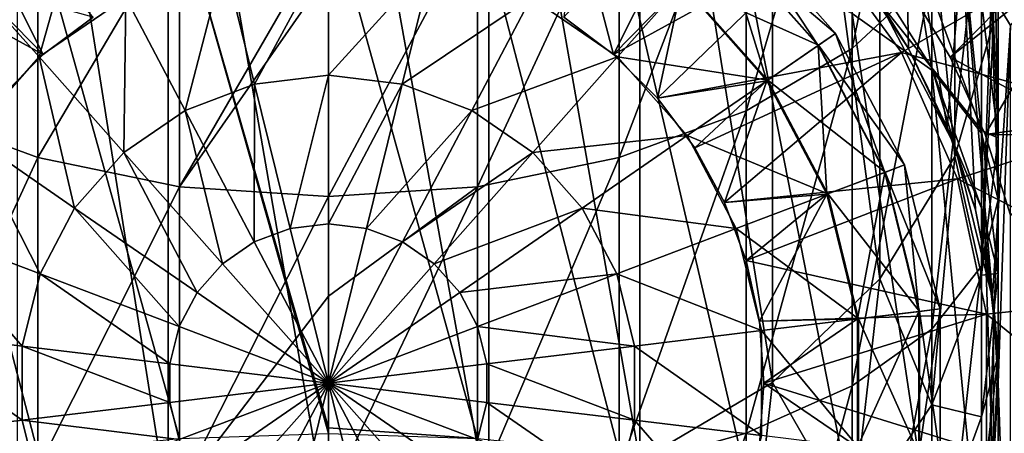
# Model space of a CAD drawing. Header units: millimetres. Extents: x -234 to 234, y -9 to 180.
# Tile 64 of 117: x -4.61 to 10.09, y 132.53 to 138.71. Entities that reach past the tile are written whole.
import ezdxf

# ---------------------------------------------------------------- set-up
doc = ezdxf.new("R2010")
doc.units = ezdxf.units.MM
doc.header["$LTSCALE"] = 106.095679
for name, color, linetype in [('22', 7, 'CONTINUOUS'), ('23', 7, 'CONTINUOUS'), ('24', 7, 'CONTINUOUS'), ('25', 7, 'CONTINUOUS'), ('26', 7, 'CONTINUOUS'), ('28', 7, 'CONTINUOUS'), ('29', 7, 'CONTINUOUS'), ('30', 7, 'CONTINUOUS'), ('44', 7, 'CONTINUOUS'), ('46', 7, 'CONTINUOUS'), ('47', 7, 'CONTINUOUS'), ('48', 7, 'CONTINUOUS'), ('49', 7, 'CONTINUOUS'), ('50', 7, 'CONTINUOUS')]:
    doc.layers.add(name, color=color, linetype=linetype)

msp = doc.modelspace()

# ---------------------------------------------------------------- linework, layer by layer
at = {"layer": '22', "color": 7, "linetype": 'CONTINUOUS', "true_color": 0xa2afbf}
for points in [[(8.66, 138.284, 26.3), (8.607, 140.91, 26.3), (7.933, 139.371, 26.3), (8.66, 138.284, 26.3)], [(9.465, 139.816, 26.3), (8.607, 140.91, 26.3), (9.238, 137.11, 26.3), (9.465, 139.816, 26.3)], [(9.238, 137.11, 26.3), (8.607, 140.91, 26.3), (8.66, 138.284, 26.3), (9.238, 137.11, 26.3)], [(9.659, 135.872, 26.3), (9.465, 139.816, 26.3), (9.238, 137.11, 26.3), (9.659, 135.872, 26.3)], [(10.183, 138.628, 26.3), (9.465, 139.816, 26.3), (9.913, 134.589, 26.3), (10.183, 138.628, 26.3)], [(9.913, 134.589, 26.3), (9.465, 139.816, 26.3), (9.659, 135.872, 26.3), (9.913, 134.589, 26.3)], [(10, 133.284, 26.3), (10.183, 138.628, 26.3), (9.913, 134.589, 26.3), (10, 133.284, 26.3)], [(10.183, 127.94, 26.3), (10.183, 138.628, 26.3), (10, 133.284, 26.3), (10.183, 127.94, 26.3)], [(9.913, 131.978, 26.3), (10.183, 127.94, 26.3), (10, 133.284, 26.3), (9.913, 131.978, 26.3)]]:
    msp.add_3dface(points, dxfattribs=at)
at = {"layer": '23', "color": 7, "linetype": 'CONTINUOUS', "true_color": 0xa2afbf}
for points in [[(9.465, 139.816, 26.3), (10.183, 138.628, 26.3), (11.117, 139.702, 25.181), (9.465, 139.816, 26.3)], [(8.629, 139.239, 14.939), (10.399, 139.287, 15.809), (9.284, 138.156, 14.939), (8.629, 139.239, 14.939)], [(10.399, 139.287, 15.809), (11.42, 136.994, 15.809), (9.284, 138.156, 14.939), (10.399, 139.287, 15.809)], [(9.284, 138.156, 14.939), (11.42, 136.994, 15.809), (9.803, 137.001, 14.939), (9.284, 138.156, 14.939)], [(9.803, 137.001, 14.939), (11.42, 136.994, 15.809), (10.18, 135.792, 14.939), (9.803, 137.001, 14.939)]]:
    msp.add_3dface(points, dxfattribs=at)
at = {"layer": '24', "color": 7, "linetype": 'CONTINUOUS', "true_color": 0xa2afbf}
for points in [[(3.514, 138.752, -16.489), (5.805, 141.274, -14.669), (4.257, 138.196, -16.489), (3.514, 138.752, -16.489)], [(5.805, 141.274, -14.669), (7.34, 139.892, -14.669), (4.257, 138.196, -16.489), (5.805, 141.274, -14.669)], [(4.257, 138.196, -16.489), (7.34, 139.892, -14.669), (4.912, 137.54, -16.489), (4.257, 138.196, -16.489)], [(7.34, 139.892, -14.669), (8.553, 138.222, -14.669), (4.912, 137.54, -16.489), (7.34, 139.892, -14.669)], [(7.34, 139.892, -14.669), (11.085, 139.683, -12.178), (8.553, 138.222, -14.669), (7.34, 139.892, -14.669)], [(8.629, 139.239, 14.939), (9.284, 138.156, 14.939), (11.501, 139.923, 12.356), (8.629, 139.239, 14.939)], [(9.284, 138.156, 14.939), (9.803, 137.001, 14.939), (11.501, 139.923, 12.356), (9.284, 138.156, 14.939)], [(9.803, 137.001, 14.939), (12.63, 137.387, 12.356), (11.501, 139.923, 12.356), (9.803, 137.001, 14.939)], [(11.085, 139.683, -12.178), (12.173, 137.239, -12.178), (8.553, 138.222, -14.669), (11.085, 139.683, -12.178)], [(4.912, 137.54, -16.489), (8.553, 138.222, -14.669), (5.468, 136.798, -16.489), (4.912, 137.54, -16.489)], [(5.468, 136.798, -16.489), (8.553, 138.222, -14.669), (5.913, 135.984, -16.489), (5.468, 136.798, -16.489)], [(8.553, 138.222, -14.669), (9.393, 136.336, -14.669), (5.913, 135.984, -16.489), (8.553, 138.222, -14.669)], [(8.553, 138.222, -14.669), (12.173, 137.239, -12.178), (9.393, 136.336, -14.669), (8.553, 138.222, -14.669)], [(9.803, 137.001, 14.939), (10.18, 135.792, 14.939), (12.63, 137.387, 12.356), (9.803, 137.001, 14.939)], [(12.173, 137.239, -12.178), (12.729, 134.621, -12.178), (9.393, 136.336, -14.669), (12.173, 137.239, -12.178)], [(5.913, 135.984, -16.489), (9.393, 136.336, -14.669), (6.237, 135.115, -16.489), (5.913, 135.984, -16.489)], [(9.393, 136.336, -14.669), (9.823, 134.316, -14.669), (6.237, 135.115, -16.489), (9.393, 136.336, -14.669)], [(9.393, 136.336, -14.669), (12.729, 134.621, -12.178), (9.823, 134.316, -14.669), (9.393, 136.336, -14.669)], [(6.237, 135.115, -16.489), (9.823, 134.316, -14.669), (6.434, 134.209, -16.489), (6.237, 135.115, -16.489)], [(12.729, 134.621, -12.178), (12.729, 131.946, -12.178), (9.823, 134.316, -14.669), (12.729, 134.621, -12.178)], [(6.434, 134.209, -16.489), (9.823, 134.316, -14.669), (6.5, 133.284, -16.489), (6.434, 134.209, -16.489)], [(9.823, 134.316, -14.669), (9.823, 132.251, -14.669), (6.5, 133.284, -16.489), (9.823, 134.316, -14.669)], [(9.823, 134.316, -14.669), (12.729, 131.946, -12.178), (9.823, 132.251, -14.669), (9.823, 134.316, -14.669)], [(6.5, 133.284, -16.489), (9.823, 132.251, -14.669), (6.434, 132.359, -16.489), (6.5, 133.284, -16.489)]]:
    msp.add_3dface(points, dxfattribs=at)
at = {"layer": '25', "color": 7, "linetype": 'CONTINUOUS', "true_color": 0xa2afbf}
for points in [[(3.514, 138.752, -16.489), (4.257, 138.196, -16.489), (3.514, 138.752, -16.689), (3.514, 138.752, -16.489)], [(4.257, 138.196, -16.489), (4.257, 138.196, -16.689), (3.514, 138.752, -16.689), (4.257, 138.196, -16.489)], [(4.257, 138.196, -16.489), (4.912, 137.54, -16.489), (4.257, 138.196, -16.689), (4.257, 138.196, -16.489)], [(4.912, 137.54, -16.489), (4.912, 137.54, -16.689), (4.257, 138.196, -16.689), (4.912, 137.54, -16.489)], [(4.912, 137.54, -16.489), (5.468, 136.798, -16.489), (4.912, 137.54, -16.689), (4.912, 137.54, -16.489)], [(5.468, 136.798, -16.489), (5.468, 136.798, -16.689), (4.912, 137.54, -16.689), (5.468, 136.798, -16.489)], [(5.468, 136.798, -16.489), (5.913, 135.984, -16.489), (5.468, 136.798, -16.689), (5.468, 136.798, -16.489)], [(5.913, 135.984, -16.489), (5.913, 135.984, -16.689), (5.468, 136.798, -16.689), (5.913, 135.984, -16.489)], [(5.913, 135.984, -16.489), (6.237, 135.115, -16.489), (5.913, 135.984, -16.689), (5.913, 135.984, -16.489)], [(6.237, 135.115, -16.489), (6.237, 135.115, -16.689), (5.913, 135.984, -16.689), (6.237, 135.115, -16.489)], [(6.237, 135.115, -16.489), (6.434, 134.209, -16.489), (6.237, 135.115, -16.689), (6.237, 135.115, -16.489)], [(6.434, 134.209, -16.489), (6.434, 134.209, -16.689), (6.237, 135.115, -16.689), (6.434, 134.209, -16.489)], [(6.434, 134.209, -16.489), (6.5, 133.284, -16.489), (6.434, 134.209, -16.689), (6.434, 134.209, -16.489)], [(6.5, 133.284, -16.489), (6.5, 133.284, -16.689), (6.434, 134.209, -16.689), (6.5, 133.284, -16.489)], [(6.5, 133.284, -16.489), (6.434, 132.359, -16.489), (6.5, 133.284, -16.689), (6.5, 133.284, -16.489)], [(6.434, 132.359, -16.489), (6.434, 132.359, -16.689), (6.5, 133.284, -16.689), (6.434, 132.359, -16.489)]]:
    msp.add_3dface(points, dxfattribs=at)
at = {"layer": '26', "color": 7, "linetype": 'CONTINUOUS', "true_color": 0xa2afbf}
for points in [[(3.514, 138.752, -16.689), (4.257, 138.196, -16.689), (3.697, 140.328, -18.58), (3.514, 138.752, -16.689)], [(3.697, 140.328, -18.58), (4.257, 138.196, -16.689), (5.276, 139.238, -18.58), (3.697, 140.328, -18.58)], [(5.889, 139.931, -20.799), (7.309, 138.329, -20.799), (6.101, 140.17, -23.183), (5.889, 139.931, -20.799)], [(6.101, 140.17, -23.183), (7.571, 138.51, -23.183), (5.895, 139.938, -25.568), (6.101, 140.17, -23.183)], [(6.101, 140.17, -23.183), (7.309, 138.329, -20.799), (7.571, 138.51, -23.183), (6.101, 140.17, -23.183)], [(5.276, 139.238, -18.58), (6.547, 137.803, -18.58), (5.889, 139.931, -20.799), (5.276, 139.238, -18.58)], [(5.895, 139.938, -25.568), (7.316, 138.334, -25.568), (5.287, 139.251, -27.791), (5.895, 139.938, -25.568)], [(5.889, 139.931, -20.799), (6.547, 137.803, -18.58), (7.309, 138.329, -20.799), (5.889, 139.931, -20.799)], [(5.895, 139.938, -25.568), (7.571, 138.51, -23.183), (7.316, 138.334, -25.568), (5.895, 139.938, -25.568)], [(0, 139.794, -29.7), (1.558, 139.605, -29.7), (0, 137.887, -31.165), (0, 139.794, -29.7)], [(0, 137.887, -31.165), (1.558, 139.605, -29.7), (1.102, 137.753, -31.165), (0, 137.887, -31.165)], [(1.558, 139.605, -29.7), (3.026, 139.048, -29.7), (1.102, 137.753, -31.165), (1.558, 139.605, -29.7)], [(3.026, 139.048, -29.7), (5.287, 139.251, -27.791), (4.317, 138.157, -29.7), (3.026, 139.048, -29.7)], [(4.257, 138.196, -16.689), (4.912, 137.54, -16.689), (5.276, 139.238, -18.58), (4.257, 138.196, -16.689)], [(5.287, 139.251, -27.791), (6.561, 137.813, -27.791), (4.317, 138.157, -29.7), (5.287, 139.251, -27.791)], [(5.276, 139.238, -18.58), (4.912, 137.54, -16.689), (6.547, 137.803, -18.58), (5.276, 139.238, -18.58)], [(5.287, 139.251, -27.791), (7.316, 138.334, -25.568), (6.561, 137.813, -27.791), (5.287, 139.251, -27.791)], [(1.102, 137.753, -31.165), (3.026, 139.048, -29.7), (2.139, 137.36, -31.165), (1.102, 137.753, -31.165)], [(3.026, 139.048, -29.7), (4.317, 138.157, -29.7), (2.139, 137.36, -31.165), (3.026, 139.048, -29.7)], [(7.309, 138.329, -20.799), (8.304, 136.433, -20.799), (7.571, 138.51, -23.183), (7.309, 138.329, -20.799)], [(7.571, 138.51, -23.183), (8.602, 136.546, -23.183), (7.316, 138.334, -25.568), (7.571, 138.51, -23.183)], [(7.571, 138.51, -23.183), (8.304, 136.433, -20.799), (8.602, 136.546, -23.183), (7.571, 138.51, -23.183)], [(6.547, 137.803, -18.58), (7.439, 136.105, -18.58), (7.309, 138.329, -20.799), (6.547, 137.803, -18.58)], [(7.316, 138.334, -25.568), (8.312, 136.436, -25.568), (6.561, 137.813, -27.791), (7.316, 138.334, -25.568)], [(7.309, 138.329, -20.799), (7.439, 136.105, -18.58), (8.304, 136.433, -20.799), (7.309, 138.329, -20.799)], [(7.316, 138.334, -25.568), (8.602, 136.546, -23.183), (8.312, 136.436, -25.568), (7.316, 138.334, -25.568)], [(2.139, 137.36, -31.165), (4.317, 138.157, -29.7), (3.053, 136.729, -31.165), (2.139, 137.36, -31.165)], [(4.317, 138.157, -29.7), (5.358, 136.982, -29.7), (3.053, 136.729, -31.165), (4.317, 138.157, -29.7)], [(4.317, 138.157, -29.7), (6.561, 137.813, -27.791), (5.358, 136.982, -29.7), (4.317, 138.157, -29.7)], [(0, 135.666, -32.086), (0, 137.887, -31.165), (1.102, 137.753, -31.165), (0, 135.666, -32.086)], [(0.57, 135.596, -32.086), (0, 135.666, -32.086), (1.102, 137.753, -31.165), (0.57, 135.596, -32.086)], [(0.57, 135.596, -32.086), (1.102, 137.753, -31.165), (2.139, 137.36, -31.165), (0.57, 135.596, -32.086)], [(4.912, 137.54, -16.689), (5.468, 136.798, -16.689), (6.547, 137.803, -18.58), (4.912, 137.54, -16.689)], [(6.561, 137.813, -27.791), (7.455, 136.111, -27.791), (5.358, 136.982, -29.7), (6.561, 137.813, -27.791)], [(5.468, 136.798, -16.689), (5.913, 135.984, -16.689), (6.547, 137.803, -18.58), (5.468, 136.798, -16.689)], [(6.547, 137.803, -18.58), (5.913, 135.984, -16.689), (7.439, 136.105, -18.58), (6.547, 137.803, -18.58)], [(6.561, 137.813, -27.791), (8.312, 136.436, -25.568), (7.455, 136.111, -27.791), (6.561, 137.813, -27.791)], [(1.107, 135.393, -32.086), (0.57, 135.596, -32.086), (2.139, 137.36, -31.165), (1.107, 135.393, -32.086)], [(1.107, 135.393, -32.086), (2.139, 137.36, -31.165), (3.053, 136.729, -31.165), (1.107, 135.393, -32.086)], [(3.053, 136.729, -31.165), (5.358, 136.982, -29.7), (3.789, 135.899, -31.165), (3.053, 136.729, -31.165)], [(5.358, 136.982, -29.7), (6.087, 135.592, -29.7), (3.789, 135.899, -31.165), (5.358, 136.982, -29.7)], [(5.358, 136.982, -29.7), (7.455, 136.111, -27.791), (6.087, 135.592, -29.7), (5.358, 136.982, -29.7)], [(1.58, 135.066, -32.086), (1.107, 135.393, -32.086), (3.053, 136.729, -31.165), (1.58, 135.066, -32.086)], [(1.58, 135.066, -32.086), (3.053, 136.729, -31.165), (3.789, 135.899, -31.165), (1.58, 135.066, -32.086)], [(7.439, 136.105, -18.58), (7.898, 134.243, -18.58), (8.304, 136.433, -20.799), (7.439, 136.105, -18.58)], [(8.312, 136.436, -25.568), (8.825, 134.355, -25.568), (7.455, 136.111, -27.791), (8.312, 136.436, -25.568)], [(8.304, 136.433, -20.799), (7.898, 134.243, -18.58), (8.816, 134.354, -20.799), (8.304, 136.433, -20.799)], [(8.304, 136.433, -20.799), (8.816, 134.354, -20.799), (8.602, 136.546, -23.183), (8.304, 136.433, -20.799)], [(8.602, 136.546, -23.183), (9.133, 134.393, -23.183), (8.312, 136.436, -25.568), (8.602, 136.546, -23.183)], [(8.312, 136.436, -25.568), (9.133, 134.393, -23.183), (8.825, 134.355, -25.568), (8.312, 136.436, -25.568)], [(8.602, 136.546, -23.183), (8.816, 134.354, -20.799), (9.133, 134.393, -23.183), (8.602, 136.546, -23.183)], [(7.455, 136.111, -27.791), (7.915, 134.245, -27.791), (6.087, 135.592, -29.7), (7.455, 136.111, -27.791)], [(7.455, 136.111, -27.791), (8.825, 134.355, -25.568), (7.915, 134.245, -27.791), (7.455, 136.111, -27.791)], [(5.913, 135.984, -16.689), (6.237, 135.115, -16.689), (7.439, 136.105, -18.58), (5.913, 135.984, -16.689)], [(6.237, 135.115, -16.689), (6.434, 134.209, -16.689), (7.439, 136.105, -18.58), (6.237, 135.115, -16.689)], [(7.439, 136.105, -18.58), (6.434, 134.209, -16.689), (7.898, 134.243, -18.58), (7.439, 136.105, -18.58)], [(1.96, 134.637, -32.086), (1.58, 135.066, -32.086), (3.789, 135.899, -31.165), (1.96, 134.637, -32.086)], [(1.96, 134.637, -32.086), (3.789, 135.899, -31.165), (4.304, 134.916, -31.165), (1.96, 134.637, -32.086)], [(3.789, 135.899, -31.165), (6.087, 135.592, -29.7), (4.304, 134.916, -31.165), (3.789, 135.899, -31.165)], [(0.57, 135.596, -32.086), (0, 133.284, -32.4), (0, 135.666, -32.086), (0.57, 135.596, -32.086)], [(1.107, 135.393, -32.086), (0, 133.284, -32.4), (0.57, 135.596, -32.086), (1.107, 135.393, -32.086)], [(6.087, 135.592, -29.7), (6.463, 134.068, -29.7), (4.304, 134.916, -31.165), (6.087, 135.592, -29.7)], [(6.087, 135.592, -29.7), (7.915, 134.245, -27.791), (6.463, 134.068, -29.7), (6.087, 135.592, -29.7)], [(1.58, 135.066, -32.086), (0, 133.284, -32.4), (1.107, 135.393, -32.086), (1.58, 135.066, -32.086)], [(1.96, 134.637, -32.086), (0, 133.284, -32.4), (1.58, 135.066, -32.086), (1.96, 134.637, -32.086)], [(2.227, 134.128, -32.086), (1.96, 134.637, -32.086), (4.304, 134.916, -31.165), (2.227, 134.128, -32.086)], [(2.227, 134.128, -32.086), (4.304, 134.916, -31.165), (4.57, 133.838, -31.165), (2.227, 134.128, -32.086)], [(4.304, 134.916, -31.165), (6.463, 134.068, -29.7), (4.57, 133.838, -31.165), (4.304, 134.916, -31.165)], [(2.227, 134.128, -32.086), (0, 133.284, -32.4), (1.96, 134.637, -32.086), (2.227, 134.128, -32.086)], [(7.898, 134.243, -18.58), (7.898, 132.325, -18.58), (8.816, 134.354, -20.799), (7.898, 134.243, -18.58)], [(8.816, 134.354, -20.799), (7.898, 132.325, -18.58), (8.816, 132.213, -20.799), (8.816, 134.354, -20.799)], [(8.825, 134.355, -25.568), (8.825, 132.212, -25.568), (7.915, 134.245, -27.791), (8.825, 134.355, -25.568)], [(8.816, 134.354, -20.799), (8.816, 132.213, -20.799), (9.133, 134.393, -23.183), (8.816, 134.354, -20.799)], [(9.133, 134.393, -23.183), (8.816, 132.213, -20.799), (9.133, 132.175, -23.183), (9.133, 134.393, -23.183)], [(9.133, 134.393, -23.183), (9.133, 132.175, -23.183), (8.825, 134.355, -25.568), (9.133, 134.393, -23.183)], [(8.825, 134.355, -25.568), (9.133, 132.175, -23.183), (8.825, 132.212, -25.568), (8.825, 134.355, -25.568)], [(6.434, 134.209, -16.689), (6.5, 133.284, -16.689), (7.898, 134.243, -18.58), (6.434, 134.209, -16.689)], [(7.915, 134.245, -27.791), (7.915, 132.323, -27.791), (6.463, 134.068, -29.7), (7.915, 134.245, -27.791)], [(7.898, 134.243, -18.58), (6.5, 133.284, -16.689), (7.898, 132.325, -18.58), (7.898, 134.243, -18.58)], [(7.915, 134.245, -27.791), (8.825, 132.212, -25.568), (7.915, 132.323, -27.791), (7.915, 134.245, -27.791)], [(2.365, 133.571, -32.086), (0, 133.284, -32.4), (2.227, 134.128, -32.086), (2.365, 133.571, -32.086)], [(2.365, 133.571, -32.086), (2.227, 134.128, -32.086), (4.57, 133.838, -31.165), (2.365, 133.571, -32.086)], [(6.463, 134.068, -29.7), (6.463, 132.499, -29.7), (4.57, 133.838, -31.165), (6.463, 134.068, -29.7)], [(6.463, 134.068, -29.7), (7.915, 132.323, -27.791), (6.463, 132.499, -29.7), (6.463, 134.068, -29.7)], [(2.365, 133.571, -32.086), (4.57, 133.838, -31.165), (4.57, 132.729, -31.165), (2.365, 133.571, -32.086)], [(4.57, 133.838, -31.165), (6.463, 132.499, -29.7), (4.57, 132.729, -31.165), (4.57, 133.838, -31.165)], [(2.365, 132.996, -32.086), (0, 133.284, -32.4), (2.365, 133.571, -32.086), (2.365, 132.996, -32.086)], [(2.365, 132.996, -32.086), (2.365, 133.571, -32.086), (4.57, 132.729, -31.165), (2.365, 132.996, -32.086)], [(0, 130.902, -32.086), (0, 133.284, -32.4), (0.57, 130.971, -32.086), (0, 130.902, -32.086)], [(0.57, 130.971, -32.086), (0, 133.284, -32.4), (1.107, 131.174, -32.086), (0.57, 130.971, -32.086)], [(1.107, 131.174, -32.086), (0, 133.284, -32.4), (1.58, 131.501, -32.086), (1.107, 131.174, -32.086)], [(1.58, 131.501, -32.086), (0, 133.284, -32.4), (1.96, 131.93, -32.086), (1.58, 131.501, -32.086)], [(1.96, 131.93, -32.086), (0, 133.284, -32.4), (2.227, 132.439, -32.086), (1.96, 131.93, -32.086)], [(2.227, 132.439, -32.086), (0, 133.284, -32.4), (2.365, 132.996, -32.086), (2.227, 132.439, -32.086)], [(6.5, 133.284, -16.689), (6.434, 132.359, -16.689), (7.898, 132.325, -18.58), (6.5, 133.284, -16.689)], [(2.227, 132.439, -32.086), (2.365, 132.996, -32.086), (4.304, 131.651, -31.165), (2.227, 132.439, -32.086)], [(2.365, 132.996, -32.086), (4.57, 132.729, -31.165), (4.304, 131.651, -31.165), (2.365, 132.996, -32.086)], [(4.57, 132.729, -31.165), (6.087, 130.975, -29.7), (4.304, 131.651, -31.165), (4.57, 132.729, -31.165)], [(6.463, 132.499, -29.7), (6.087, 130.975, -29.7), (4.57, 132.729, -31.165), (6.463, 132.499, -29.7)]]:
    msp.add_3dface(points, dxfattribs=at)
at = {"layer": '28', "color": 7, "linetype": 'CONTINUOUS', "true_color": 0xa2afbf}
for points in [[(-7.34, 139.892, -14.669), (-5.805, 141.274, -14.669), (-4.257, 138.196, -16.489), (-7.34, 139.892, -14.669)], [(-4.257, 138.196, -16.489), (-5.805, 141.274, -14.669), (-3.514, 138.752, -16.489), (-4.257, 138.196, -16.489)], [(-4.912, 137.54, -16.489), (-7.34, 139.892, -14.669), (-4.257, 138.196, -16.489), (-4.912, 137.54, -16.489)]]:
    msp.add_3dface(points, dxfattribs=at)
at = {"layer": '29', "color": 7, "linetype": 'CONTINUOUS', "true_color": 0xa2afbf}
for points in [[(-4.257, 138.196, -16.489), (-3.514, 138.752, -16.489), (-4.257, 138.196, -16.689), (-4.257, 138.196, -16.489)], [(-3.514, 138.752, -16.489), (-3.514, 138.752, -16.689), (-4.257, 138.196, -16.689), (-3.514, 138.752, -16.489)], [(-4.912, 137.54, -16.489), (-4.257, 138.196, -16.489), (-4.912, 137.54, -16.689), (-4.912, 137.54, -16.489)], [(-4.257, 138.196, -16.489), (-4.257, 138.196, -16.689), (-4.912, 137.54, -16.689), (-4.257, 138.196, -16.489)]]:
    msp.add_3dface(points, dxfattribs=at)
at = {"layer": '30', "color": 7, "linetype": 'CONTINUOUS', "true_color": 0xa2afbf}
for points in [[(-5.287, 139.251, -27.791), (-3.705, 140.343, -27.791), (-4.317, 138.157, -29.7), (-5.287, 139.251, -27.791)], [(-4.317, 138.157, -29.7), (-3.705, 140.343, -27.791), (-3.026, 139.048, -29.7), (-4.317, 138.157, -29.7)], [(-1.558, 139.605, -29.7), (0, 139.794, -29.7), (-1.102, 137.753, -31.165), (-1.558, 139.605, -29.7)], [(0, 139.794, -29.7), (0, 137.887, -31.165), (-1.102, 137.753, -31.165), (0, 139.794, -29.7)], [(-3.026, 139.048, -29.7), (-1.558, 139.605, -29.7), (-2.139, 137.36, -31.165), (-3.026, 139.048, -29.7)], [(-2.139, 137.36, -31.165), (-1.558, 139.605, -29.7), (-1.102, 137.753, -31.165), (-2.139, 137.36, -31.165)], [(-5.358, 136.982, -29.7), (-5.287, 139.251, -27.791), (-4.317, 138.157, -29.7), (-5.358, 136.982, -29.7)], [(-3.514, 138.752, -16.689), (-5.276, 139.238, -18.58), (-4.257, 138.196, -16.689), (-3.514, 138.752, -16.689)], [(-4.257, 138.196, -16.689), (-5.276, 139.238, -18.58), (-4.912, 137.54, -16.689), (-4.257, 138.196, -16.689)], [(-4.317, 138.157, -29.7), (-3.026, 139.048, -29.7), (-3.053, 136.729, -31.165), (-4.317, 138.157, -29.7)], [(-3.053, 136.729, -31.165), (-3.026, 139.048, -29.7), (-2.139, 137.36, -31.165), (-3.053, 136.729, -31.165)], [(-5.358, 136.982, -29.7), (-4.317, 138.157, -29.7), (-3.789, 135.899, -31.165), (-5.358, 136.982, -29.7)], [(-3.789, 135.899, -31.165), (-4.317, 138.157, -29.7), (-3.053, 136.729, -31.165), (-3.789, 135.899, -31.165)], [(-1.102, 137.753, -31.165), (0, 137.887, -31.165), (-0.57, 135.596, -32.086), (-1.102, 137.753, -31.165)], [(0, 137.887, -31.165), (0, 135.666, -32.086), (-0.57, 135.596, -32.086), (0, 137.887, -31.165)], [(-2.139, 137.36, -31.165), (-1.102, 137.753, -31.165), (-1.107, 135.393, -32.086), (-2.139, 137.36, -31.165)], [(-1.107, 135.393, -32.086), (-1.102, 137.753, -31.165), (-0.57, 135.596, -32.086), (-1.107, 135.393, -32.086)], [(-3.053, 136.729, -31.165), (-2.139, 137.36, -31.165), (-1.58, 135.066, -32.086), (-3.053, 136.729, -31.165)], [(-1.58, 135.066, -32.086), (-2.139, 137.36, -31.165), (-1.107, 135.393, -32.086), (-1.58, 135.066, -32.086)], [(-6.087, 135.592, -29.7), (-5.358, 136.982, -29.7), (-4.304, 134.916, -31.165), (-6.087, 135.592, -29.7)], [(-4.304, 134.916, -31.165), (-5.358, 136.982, -29.7), (-3.789, 135.899, -31.165), (-4.304, 134.916, -31.165)], [(-3.789, 135.899, -31.165), (-3.053, 136.729, -31.165), (-1.96, 134.637, -32.086), (-3.789, 135.899, -31.165)], [(-1.96, 134.637, -32.086), (-3.053, 136.729, -31.165), (-1.58, 135.066, -32.086), (-1.96, 134.637, -32.086)], [(-4.304, 134.916, -31.165), (-3.789, 135.899, -31.165), (-2.227, 134.128, -32.086), (-4.304, 134.916, -31.165)], [(-2.227, 134.128, -32.086), (-3.789, 135.899, -31.165), (-1.96, 134.637, -32.086), (-2.227, 134.128, -32.086)], [(-6.463, 134.068, -29.7), (-6.087, 135.592, -29.7), (-4.57, 133.838, -31.165), (-6.463, 134.068, -29.7)], [(-4.57, 133.838, -31.165), (-6.087, 135.592, -29.7), (-4.304, 134.916, -31.165), (-4.57, 133.838, -31.165)], [(0, 133.284, -32.4), (-1.107, 135.393, -32.086), (-0.57, 135.596, -32.086), (0, 133.284, -32.4)], [(0, 135.666, -32.086), (0, 133.284, -32.4), (-0.57, 135.596, -32.086), (0, 135.666, -32.086)], [(0, 133.284, -32.4), (-1.58, 135.066, -32.086), (-1.107, 135.393, -32.086), (0, 133.284, -32.4)], [(0, 133.284, -32.4), (-1.96, 134.637, -32.086), (-1.58, 135.066, -32.086), (0, 133.284, -32.4)], [(-4.57, 133.838, -31.165), (-4.304, 134.916, -31.165), (-2.365, 133.571, -32.086), (-4.57, 133.838, -31.165)], [(-2.365, 133.571, -32.086), (-4.304, 134.916, -31.165), (-2.227, 134.128, -32.086), (-2.365, 133.571, -32.086)], [(0, 133.284, -32.4), (-2.227, 134.128, -32.086), (-1.96, 134.637, -32.086), (0, 133.284, -32.4)], [(-6.463, 132.499, -29.7), (-6.463, 134.068, -29.7), (-4.57, 132.729, -31.165), (-6.463, 132.499, -29.7)], [(-4.57, 132.729, -31.165), (-6.463, 134.068, -29.7), (-4.57, 133.838, -31.165), (-4.57, 132.729, -31.165)], [(0, 133.284, -32.4), (-2.365, 133.571, -32.086), (-2.227, 134.128, -32.086), (0, 133.284, -32.4)], [(-4.57, 132.729, -31.165), (-4.57, 133.838, -31.165), (-2.365, 132.996, -32.086), (-4.57, 132.729, -31.165)], [(-2.365, 132.996, -32.086), (-4.57, 133.838, -31.165), (-2.365, 133.571, -32.086), (-2.365, 132.996, -32.086)], [(0, 133.284, -32.4), (-2.365, 132.996, -32.086), (-2.365, 133.571, -32.086), (0, 133.284, -32.4)], [(0, 133.284, -32.4), (-2.227, 132.439, -32.086), (-2.365, 132.996, -32.086), (0, 133.284, -32.4)], [(0, 133.284, -32.4), (-1.96, 131.93, -32.086), (-2.227, 132.439, -32.086), (0, 133.284, -32.4)], [(0, 133.284, -32.4), (-1.58, 131.501, -32.086), (-1.96, 131.93, -32.086), (0, 133.284, -32.4)], [(0, 133.284, -32.4), (-1.107, 131.174, -32.086), (-1.58, 131.501, -32.086), (0, 133.284, -32.4)], [(0, 133.284, -32.4), (-0.57, 130.971, -32.086), (-1.107, 131.174, -32.086), (0, 133.284, -32.4)], [(0, 133.284, -32.4), (0, 130.902, -32.086), (-0.57, 130.971, -32.086), (0, 133.284, -32.4)], [(-2.227, 132.439, -32.086), (-4.57, 132.729, -31.165), (-2.365, 132.996, -32.086), (-2.227, 132.439, -32.086)], [(-4.304, 131.651, -31.165), (-6.463, 132.499, -29.7), (-4.57, 132.729, -31.165), (-4.304, 131.651, -31.165)], [(-4.304, 131.651, -31.165), (-4.57, 132.729, -31.165), (-2.227, 132.439, -32.086), (-4.304, 131.651, -31.165)]]:
    msp.add_3dface(points, dxfattribs=at)
at = {"layer": '44', "color": 7, "linetype": 'CONTINUOUS', "true_color": 0xa2afbf}
for points in [[(8.66, 138.284, 26.3), (7.933, 139.371, 26.3), (8.23, 138.964, 50.17), (8.66, 138.284, 26.3)], [(9.35, 136.83, 50.17), (8.66, 138.284, 26.3), (8.23, 138.964, 50.17), (9.35, 136.83, 50.17)], [(9.238, 137.11, 26.3), (8.66, 138.284, 26.3), (9.35, 136.83, 50.17), (9.238, 137.11, 26.3)], [(9.659, 135.872, 26.3), (9.238, 137.11, 26.3), (9.35, 136.83, 50.17), (9.659, 135.872, 26.3)], [(9.927, 134.489, 50.17), (9.659, 135.872, 26.3), (9.35, 136.83, 50.17), (9.927, 134.489, 50.17)], [(9.913, 134.589, 26.3), (9.659, 135.872, 26.3), (9.927, 134.489, 50.17), (9.913, 134.589, 26.3)], [(10, 133.284, 26.3), (9.913, 134.589, 26.3), (9.927, 134.489, 50.17), (10, 133.284, 26.3)], [(9.927, 132.078, 50.17), (10, 133.284, 26.3), (9.927, 134.489, 50.17), (9.927, 132.078, 50.17)], [(9.913, 131.978, 26.3), (10, 133.284, 26.3), (9.927, 132.078, 50.17), (9.913, 131.978, 26.3)]]:
    msp.add_3dface(points, dxfattribs=at)
at = {"layer": '46', "color": 7, "linetype": 'CONTINUOUS', "true_color": 0xa2afbf}
for points in [[(10, 136.943, 67.945), (9.749, 138.987, 67.066), (9.927, 140.744, 72.726), (10, 136.943, 67.945)], [(9.927, 138.678, 73.968), (10, 136.943, 67.945), (9.927, 140.744, 72.726), (9.927, 138.678, 73.968)], [(9.01, 137.994, 55.653), (8.23, 138.964, 50.17), (7.818, 139.873, 55.398), (9.01, 137.994, 55.653)], [(9.01, 137.994, 55.653), (7.818, 139.873, 55.398), (9.01, 139.103, 61.042), (9.01, 137.994, 55.653)], [(9.749, 137.066, 61.607), (9.01, 137.994, 55.653), (9.01, 139.103, 61.042), (9.749, 137.066, 61.607)], [(9.749, 137.066, 61.607), (9.01, 139.103, 61.042), (9.749, 138.987, 67.066), (9.749, 137.066, 61.607)], [(9.35, 136.83, 50.17), (8.23, 138.964, 50.17), (9.01, 137.994, 55.653), (9.35, 136.83, 50.17)], [(10, 136.943, 67.945), (9.749, 137.066, 61.607), (9.749, 138.987, 67.066), (10, 136.943, 67.945)], [(9.35, 136.671, 75.173), (9.749, 134.899, 68.824), (9.927, 138.678, 73.968), (9.35, 136.671, 75.173)], [(9.749, 134.899, 68.824), (10, 136.943, 67.945), (9.927, 138.678, 73.968), (9.749, 134.899, 68.824)], [(9.749, 135.899, 55.939), (9.35, 136.83, 50.17), (9.01, 137.994, 55.653), (9.749, 135.899, 55.939)], [(9.749, 135.899, 55.939), (9.01, 137.994, 55.653), (9.749, 137.066, 61.607), (9.749, 135.899, 55.939)], [(10, 134.922, 62.202), (9.749, 135.899, 55.939), (9.749, 137.066, 61.607), (10, 134.922, 62.202)], [(10, 134.922, 62.202), (9.749, 137.066, 61.607), (10, 136.943, 67.945), (10, 134.922, 62.202)], [(9.749, 134.899, 68.824), (10, 134.922, 62.202), (10, 136.943, 67.945), (9.749, 134.899, 68.824)], [(9.927, 134.489, 50.17), (9.35, 136.83, 50.17), (9.749, 135.899, 55.939), (9.927, 134.489, 50.17)], [(8.23, 134.842, 76.273), (9.01, 132.957, 69.659), (9.35, 136.671, 75.173), (8.23, 134.842, 76.273)], [(9.01, 132.957, 69.659), (9.749, 134.899, 68.824), (9.35, 136.671, 75.173), (9.01, 132.957, 69.659)], [(10, 133.695, 56.239), (9.927, 134.489, 50.17), (9.749, 135.899, 55.939), (10, 133.695, 56.239)], [(10, 133.695, 56.239), (9.749, 135.899, 55.939), (10, 134.922, 62.202), (10, 133.695, 56.239)], [(6.631, 133.295, 77.202), (7.818, 131.215, 70.408), (8.23, 134.842, 76.273), (6.631, 133.295, 77.202)], [(7.818, 131.215, 70.408), (9.01, 132.957, 69.659), (8.23, 134.842, 76.273), (7.818, 131.215, 70.408)], [(9.01, 132.957, 69.659), (9.749, 132.778, 62.797), (9.749, 134.899, 68.824), (9.01, 132.957, 69.659)], [(9.749, 132.778, 62.797), (10, 133.695, 56.239), (10, 134.922, 62.202), (9.749, 132.778, 62.797)], [(9.749, 132.778, 62.797), (10, 134.922, 62.202), (9.749, 134.899, 68.824), (9.749, 132.778, 62.797)], [(9.927, 132.078, 50.17), (9.927, 134.489, 50.17), (10, 133.695, 56.239), (9.927, 132.078, 50.17)], [(9.749, 131.49, 56.539), (9.927, 132.078, 50.17), (10, 133.695, 56.239), (9.749, 131.49, 56.539)], [(9.749, 131.49, 56.539), (10, 133.695, 56.239), (9.749, 132.778, 62.797), (9.749, 131.49, 56.539)], [(4.647, 132.121, 77.907), (6.235, 129.76, 71.033), (6.631, 133.295, 77.202), (4.647, 132.121, 77.907)], [(6.235, 129.76, 71.033), (7.818, 131.215, 70.408), (6.631, 133.295, 77.202), (6.235, 129.76, 71.033)], [(7.818, 131.215, 70.408), (9.01, 130.741, 63.362), (9.01, 132.957, 69.659), (7.818, 131.215, 70.408)], [(9.01, 130.741, 63.362), (9.749, 132.778, 62.797), (9.01, 132.957, 69.659), (9.01, 130.741, 63.362)], [(9.01, 130.741, 63.362), (9.749, 131.49, 56.539), (9.749, 132.778, 62.797), (9.01, 130.741, 63.362)]]:
    msp.add_3dface(points, dxfattribs=at)
at = {"layer": '47', "color": 7, "linetype": 'CONTINUOUS', "true_color": 0xa2afbf}
for points in [[(-4.647, 132.121, 77.907), (-2.393, 131.388, 78.348), (-4.647, 145.695, 100.499), (-4.647, 132.121, 77.907)], [(-4.647, 145.695, 100.499), (-2.393, 131.388, 78.348), (-2.393, 144.963, 100.939), (-4.647, 145.695, 100.499)], [(-2.393, 131.388, 78.348), (0, 131.139, 78.497), (-2.393, 144.963, 100.939), (-2.393, 131.388, 78.348)], [(-2.393, 144.963, 100.939), (0, 131.139, 78.497), (0, 144.714, 101.089), (-2.393, 144.963, 100.939)]]:
    msp.add_3dface(points, dxfattribs=at)
at = {"layer": '48', "color": 7, "linetype": 'CONTINUOUS', "true_color": 0xa2afbf}
for points in [[(9.35, 150.246, 97.765), (9.927, 138.678, 73.968), (9.927, 152.252, 96.559), (9.35, 150.246, 97.765)], [(9.927, 138.678, 73.968), (9.927, 140.744, 72.726), (9.927, 152.252, 96.559), (9.927, 138.678, 73.968)], [(8.23, 148.416, 98.864), (9.35, 136.671, 75.173), (9.35, 150.246, 97.765), (8.23, 148.416, 98.864)], [(9.35, 136.671, 75.173), (9.927, 138.678, 73.968), (9.35, 150.246, 97.765), (9.35, 136.671, 75.173)], [(6.631, 146.869, 99.793), (8.23, 134.842, 76.273), (8.23, 148.416, 98.864), (6.631, 146.869, 99.793)], [(8.23, 134.842, 76.273), (9.35, 136.671, 75.173), (8.23, 148.416, 98.864), (8.23, 134.842, 76.273)], [(4.647, 145.695, 100.499), (6.631, 133.295, 77.202), (6.631, 146.869, 99.793), (4.647, 145.695, 100.499)], [(6.631, 133.295, 77.202), (8.23, 134.842, 76.273), (6.631, 146.869, 99.793), (6.631, 133.295, 77.202)], [(2.393, 144.963, 100.939), (4.647, 132.121, 77.907), (4.647, 145.695, 100.499), (2.393, 144.963, 100.939)], [(4.647, 132.121, 77.907), (6.631, 133.295, 77.202), (4.647, 145.695, 100.499), (4.647, 132.121, 77.907)], [(0, 144.714, 101.089), (2.393, 131.388, 78.348), (2.393, 144.963, 100.939), (0, 144.714, 101.089)], [(2.393, 131.388, 78.348), (4.647, 132.121, 77.907), (2.393, 144.963, 100.939), (2.393, 131.388, 78.348)], [(0, 131.139, 78.497), (2.393, 131.388, 78.348), (0, 144.714, 101.089), (0, 131.139, 78.497)]]:
    msp.add_3dface(points, dxfattribs=at)
at = {"layer": '49', "color": 7, "linetype": 'CONTINUOUS', "true_color": 0xa2afbf}
for points in [[(-6.235, 141.623, 141.57), (-4.339, 140.775, 140.733), (-6.235, 137.352, 145.241), (-6.235, 141.623, 141.57)], [(-6.235, 137.352, 145.241), (-4.339, 140.775, 140.733), (-4.339, 136.653, 144.276), (-6.235, 137.352, 145.241)], [(-4.339, 140.775, 140.733), (-2.225, 140.249, 140.214), (-4.339, 136.653, 144.276), (-4.339, 140.775, 140.733)], [(-2.225, 132.457, 167.045), (-2.225, 140.375, 163.882), (-4.339, 140.045, 163.22), (-2.225, 132.457, 167.045)], [(0, 140.487, 164.106), (-2.225, 140.375, 163.882), (0, 132.614, 167.259), (0, 140.487, 164.106)], [(-2.225, 132.457, 167.045), (0, 132.531, 167.285), (-2.225, 140.375, 163.882), (-2.225, 132.457, 167.045)], [(-2.225, 140.375, 163.882), (0, 132.531, 167.285), (0, 132.614, 167.259), (-2.225, 140.375, 163.882)], [(-4.339, 136.653, 144.276), (-2.225, 140.249, 140.214), (-2.225, 136.219, 143.677), (-4.339, 136.653, 144.276)], [(-2.225, 140.249, 140.214), (0, 140.07, 140.038), (-2.225, 136.219, 143.677), (-2.225, 140.249, 140.214)], [(-4.339, 132.24, 166.338), (-4.339, 140.045, 163.22), (-6.235, 139.513, 162.154), (-4.339, 132.24, 166.338)], [(-4.339, 132.24, 166.338), (-2.225, 132.457, 167.045), (-4.339, 140.045, 163.22), (-4.339, 132.24, 166.338)], [(0, 140.07, 140.038), (0, 139.417, 140.682), (-2.225, 136.219, 143.677), (0, 140.07, 140.038)], [(-6.235, 131.891, 165.199), (-4.339, 132.24, 166.338), (-6.235, 139.513, 162.154), (-6.235, 131.891, 165.199)], [(-2.225, 136.219, 143.677), (0, 139.417, 140.682), (0, 136.071, 143.474), (-2.225, 136.219, 143.677)], [(-6.235, 137.352, 145.241), (-4.339, 136.653, 144.276), (-6.235, 132.536, 148.16), (-6.235, 137.352, 145.241)], [(-6.235, 132.536, 148.16), (-4.339, 136.653, 144.276), (-4.339, 132.005, 147.094), (-6.235, 132.536, 148.16)], [(-4.339, 136.653, 144.276), (-2.225, 136.219, 143.677), (-4.339, 132.005, 147.094), (-4.339, 136.653, 144.276)], [(-4.339, 132.005, 147.094), (-2.225, 136.219, 143.677), (-2.225, 131.675, 146.432), (-4.339, 132.005, 147.094)], [(-2.225, 136.219, 143.677), (0, 136.071, 143.474), (-2.225, 131.675, 146.432), (-2.225, 136.219, 143.677)], [(0, 136.071, 143.474), (0, 134.584, 144.49), (-2.225, 131.675, 146.432), (0, 136.071, 143.474)], [(-2.225, 131.675, 146.432), (0, 134.584, 144.49), (0, 131.563, 146.208), (-2.225, 131.675, 146.432)], [(-6.235, 127.306, 150.249), (-6.235, 132.536, 148.16), (-4.339, 132.005, 147.094), (-6.235, 127.306, 150.249)]]:
    msp.add_3dface(points, dxfattribs=at)
at = {"layer": '50', "color": 7, "linetype": 'CONTINUOUS', "true_color": 0xa2afbf}
for points in [[(7.818, 138.807, 160.737), (9.01, 137.961, 159.04), (7.818, 145.603, 156.617), (7.818, 138.807, 160.737)], [(7.818, 145.603, 156.617), (9.01, 137.961, 159.04), (9.01, 144.49, 155.082), (7.818, 145.603, 156.617)], [(9.01, 137.961, 159.04), (9.749, 137.018, 157.148), (9.01, 144.49, 155.082), (9.01, 137.961, 159.04)], [(9.01, 144.49, 155.082), (9.749, 137.018, 157.148), (9.749, 143.249, 153.371), (9.01, 144.49, 155.082)], [(9.01, 139.395, 148.057), (7.818, 138.282, 146.522), (9.01, 144.101, 144.013), (9.01, 139.395, 148.057)], [(9.01, 144.101, 144.013), (7.818, 138.282, 146.522), (7.818, 142.751, 142.682), (9.01, 144.101, 144.013)], [(9.749, 137.018, 157.148), (10, 136.025, 155.157), (9.749, 143.249, 153.371), (9.749, 137.018, 157.148)], [(9.749, 143.249, 153.371), (10, 136.025, 155.157), (10, 141.942, 151.57), (9.749, 143.249, 153.371)], [(7.818, 138.282, 146.522), (6.235, 137.352, 145.241), (7.818, 142.751, 142.682), (7.818, 138.282, 146.522)], [(7.818, 142.751, 142.682), (6.235, 137.352, 145.241), (6.235, 141.623, 141.57), (7.818, 142.751, 142.682)], [(10, 136.025, 155.157), (9.749, 135.032, 153.166), (10, 141.942, 151.57), (10, 136.025, 155.157)], [(10, 141.942, 151.57), (9.749, 135.032, 153.166), (9.749, 140.636, 149.768), (10, 141.942, 151.57)], [(6.235, 137.352, 145.241), (4.339, 136.653, 144.276), (6.235, 141.623, 141.57), (6.235, 137.352, 145.241)], [(6.235, 141.623, 141.57), (4.339, 136.653, 144.276), (4.339, 140.775, 140.733), (6.235, 141.623, 141.57)], [(4.339, 136.653, 144.276), (2.225, 136.219, 143.677), (4.339, 140.775, 140.733), (4.339, 136.653, 144.276)], [(4.339, 140.775, 140.733), (2.225, 136.219, 143.677), (2.225, 140.249, 140.214), (4.339, 140.775, 140.733)], [(9.749, 135.032, 153.166), (9.01, 134.089, 151.274), (9.749, 140.636, 149.768), (9.749, 135.032, 153.166)], [(9.749, 140.636, 149.768), (9.01, 134.089, 151.274), (9.01, 139.395, 148.057), (9.749, 140.636, 149.768)], [(0, 140.487, 164.106), (0, 132.614, 167.259), (2.225, 132.457, 167.045), (0, 140.487, 164.106)], [(0, 140.487, 164.106), (2.225, 132.457, 167.045), (2.225, 140.375, 163.882), (0, 140.487, 164.106)], [(2.225, 132.457, 167.045), (4.339, 132.24, 166.338), (2.225, 140.375, 163.882), (2.225, 132.457, 167.045)], [(2.225, 140.375, 163.882), (4.339, 132.24, 166.338), (4.339, 140.045, 163.22), (2.225, 140.375, 163.882)], [(0, 136.071, 143.474), (0, 139.417, 140.682), (2.225, 140.249, 140.214), (0, 136.071, 143.474)], [(2.225, 136.219, 143.677), (0, 136.071, 143.474), (2.225, 140.249, 140.214), (2.225, 136.219, 143.677)], [(4.339, 132.24, 166.338), (6.235, 131.891, 165.199), (4.339, 140.045, 163.22), (4.339, 132.24, 166.338)], [(4.339, 140.045, 163.22), (6.235, 131.891, 165.199), (6.235, 139.513, 162.154), (4.339, 140.045, 163.22)], [(6.235, 131.891, 165.199), (7.818, 131.427, 163.685), (6.235, 139.513, 162.154), (6.235, 131.891, 165.199)], [(6.235, 139.513, 162.154), (7.818, 131.427, 163.685), (7.818, 138.807, 160.737), (6.235, 139.513, 162.154)], [(9.01, 134.089, 151.274), (7.818, 133.243, 149.577), (9.01, 139.395, 148.057), (9.01, 134.089, 151.274)], [(9.01, 139.395, 148.057), (7.818, 133.243, 149.577), (7.818, 138.282, 146.522), (9.01, 139.395, 148.057)], [(7.818, 131.427, 163.685), (9.01, 130.871, 161.872), (7.818, 138.807, 160.737), (7.818, 131.427, 163.685)], [(7.818, 138.807, 160.737), (9.01, 130.871, 161.872), (9.01, 137.961, 159.04), (7.818, 138.807, 160.737)], [(7.818, 133.243, 149.577), (6.235, 132.536, 148.16), (7.818, 138.282, 146.522), (7.818, 133.243, 149.577)], [(7.818, 138.282, 146.522), (6.235, 132.536, 148.16), (6.235, 137.352, 145.241), (7.818, 138.282, 146.522)], [(9.01, 130.871, 161.872), (9.749, 130.251, 159.852), (9.01, 137.961, 159.04), (9.01, 130.871, 161.872)], [(9.01, 137.961, 159.04), (9.749, 130.251, 159.852), (9.749, 137.018, 157.148), (9.01, 137.961, 159.04)], [(6.235, 132.536, 148.16), (4.339, 132.005, 147.094), (6.235, 137.352, 145.241), (6.235, 132.536, 148.16)], [(6.235, 137.352, 145.241), (4.339, 132.005, 147.094), (4.339, 136.653, 144.276), (6.235, 137.352, 145.241)], [(9.749, 130.251, 159.852), (10, 129.599, 157.724), (9.749, 137.018, 157.148), (9.749, 130.251, 159.852)], [(9.749, 137.018, 157.148), (10, 129.599, 157.724), (10, 136.025, 155.157), (9.749, 137.018, 157.148)], [(4.339, 132.005, 147.094), (2.225, 131.675, 146.432), (4.339, 136.653, 144.276), (4.339, 132.005, 147.094)], [(4.339, 136.653, 144.276), (2.225, 131.675, 146.432), (2.225, 136.219, 143.677), (4.339, 136.653, 144.276)], [(0, 134.584, 144.49), (0, 136.071, 143.474), (2.225, 136.219, 143.677), (0, 134.584, 144.49)], [(0, 131.563, 146.208), (0, 134.584, 144.49), (2.225, 136.219, 143.677), (0, 131.563, 146.208)], [(2.225, 131.675, 146.432), (0, 131.563, 146.208), (2.225, 136.219, 143.677), (2.225, 131.675, 146.432)], [(10, 129.599, 157.724), (9.749, 128.946, 155.597), (10, 136.025, 155.157), (10, 129.599, 157.724)], [(10, 136.025, 155.157), (9.749, 128.946, 155.597), (9.749, 135.032, 153.166), (10, 136.025, 155.157)], [(9.749, 128.946, 155.597), (9.01, 128.326, 153.576), (9.749, 135.032, 153.166), (9.749, 128.946, 155.597)], [(9.749, 135.032, 153.166), (9.01, 128.326, 153.576), (9.01, 134.089, 151.274), (9.749, 135.032, 153.166)], [(9.01, 128.326, 153.576), (7.818, 127.771, 151.763), (9.01, 134.089, 151.274), (9.01, 128.326, 153.576)], [(9.01, 134.089, 151.274), (7.818, 127.771, 151.763), (7.818, 133.243, 149.577), (9.01, 134.089, 151.274)], [(7.818, 127.771, 151.763), (6.235, 127.306, 150.249), (7.818, 133.243, 149.577), (7.818, 127.771, 151.763)], [(7.818, 133.243, 149.577), (6.235, 127.306, 150.249), (6.235, 132.536, 148.16), (7.818, 133.243, 149.577)], [(0, 132.614, 167.259), (0, 132.531, 167.285), (2.225, 132.457, 167.045), (0, 132.614, 167.259)], [(6.235, 127.306, 150.249), (4.339, 126.957, 149.11), (6.235, 132.536, 148.16), (6.235, 127.306, 150.249)], [(6.235, 132.536, 148.16), (4.339, 126.957, 149.11), (4.339, 132.005, 147.094), (6.235, 132.536, 148.16)]]:
    msp.add_3dface(points, dxfattribs=at)

doc.saveas('drawing.dxf')
